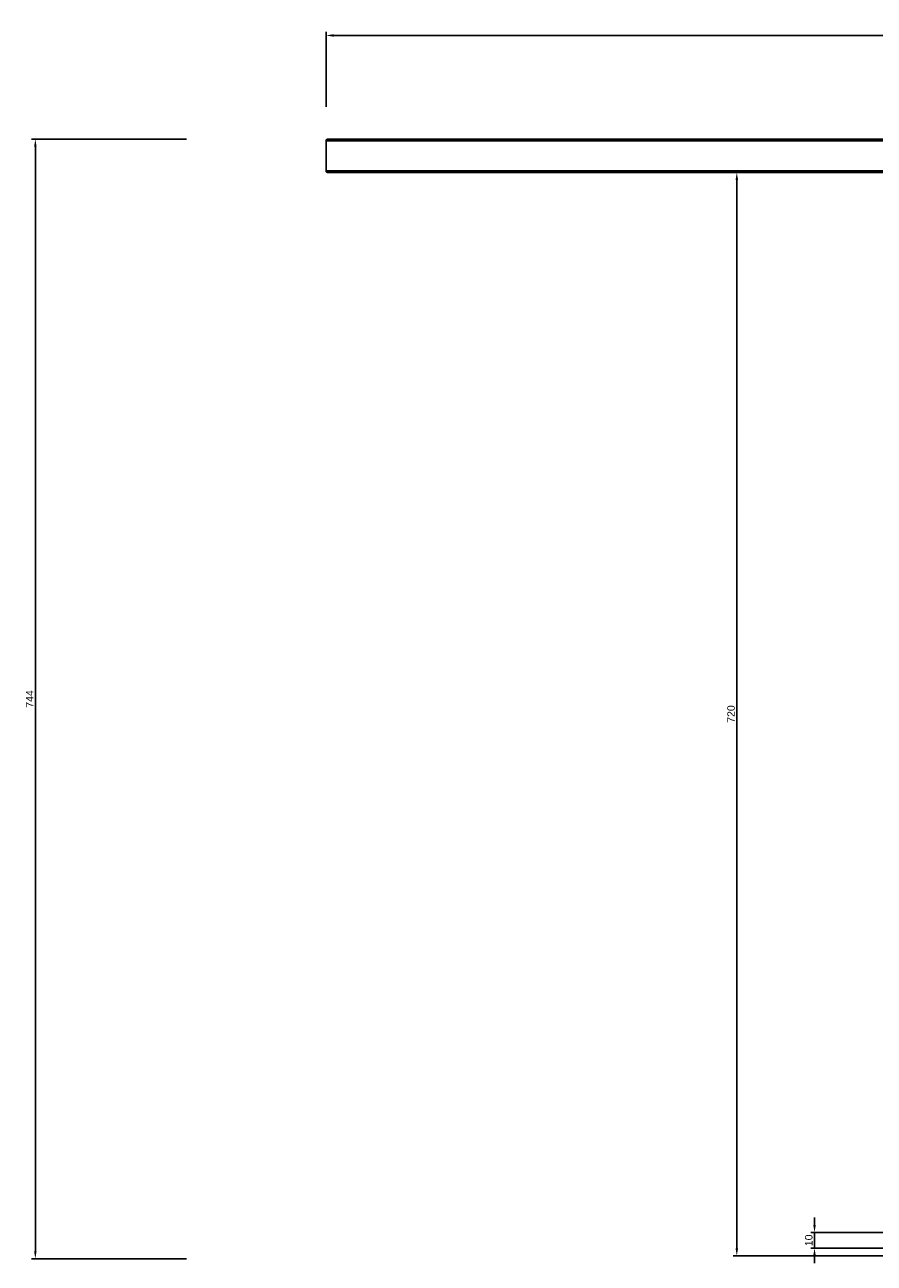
# Model space of a CAD drawing. Header units: millimetres. Extents: x -3463 to -1901, y 5135 to 6081.
# Tile 1 of 4: x -3463 to -2898, y 5257 to 6081. Entities that reach past the tile are written whole.
import ezdxf

# ---------------------------------------------------------------- set-up
doc = ezdxf.new("R2010")
doc.units = ezdxf.units.MM
doc.header["$MEASUREMENT"] = 0
for name, color, linetype, true_color in [('20190212_BENT GLASS tables$CURVES$dimensions', 176, 'Continuous', 0x000080), ('Zeichnung$Kanten', 178, 'Continuous', 0x000000), ('Zeichnung$Mittellinien', 178, 'Continuous', 0x000000)]:
    doc.layers.add(name, color=color, linetype=linetype, true_color=true_color)
doc.styles.add('Arial', font='txt')
doc.dimstyles.new('Default', dxfattribs={"dimscale": 5, "dimtxt": 1, "dimasz": 1, "dimexe": 0.5, "dimexo": 0.5, "dimgap": 0.25, "dimtad": 1, "dimtoh": 1, "dimdec": 0, "dimzin": 1, "dimdsep": 46, "dimtxsty": 'Arial', "dimcen": 0.5, "dimadec": 0, "dimazin": 0, "dimtfac": 1, "dimtdec": 4, "dimtix": 1, "dimtmove": 1, "dimatfit": 3, "dimfxl": 1, "dimtolj": 1, "dimtzin": 1, "dimarcsym": 0})

# ---------------------------------------------------------------- blocks, each defined once
blk = doc.blocks.new('*D1')
at = {"layer": '20190212_BENT GLASS tables$CURVES$dimensions', "color": 0, "lineweight": -2}
for p, q in [((-2860.06, 5982.44), (-2992.06, 5982.44)), ((-2989.56, 5267.44), (-2989.56, 5977.44)), ((-2860.06, 5262.44), (-2992.06, 5262.44))]:
    blk.add_line(p, q, dxfattribs=at)
at = {"layer": '20190212_BENT GLASS tables$CURVES$dimensions', "color": 0}
for points in [[(-2988.72, 5977.44), (-2990.39, 5977.44), (-2989.56, 5982.44)], [(-2990.39, 5267.44), (-2988.72, 5267.44), (-2989.56, 5262.44)]]:
    blk.add_solid(points, dxfattribs=at)
at = {"layer": 'Defpoints', "color": 0}
for p in [(-2989.56, 5982.44), (-2857.56, 5982.44), (-2857.56, 5262.44)]:
    blk.add_point(p, dxfattribs=at)
at = {"layer": '20190212_BENT GLASS tables$CURVES$dimensions', "color": 0, "insert": (-2993.36, 5622.44), "char_height": 5, "attachment_point": 5, "rotation": 90, "style": 'Arial'}
blk.add_mtext('\\A1;720', dxfattribs=at)
blk = doc.blocks.new('*D3')
at = {"layer": '20190212_BENT GLASS tables$CURVES$dimensions', "color": 0, "lineweight": -2}
for p, q in [((-2937.91, 5282.9), (-2937.91, 5287.9)), ((-2858.41, 5277.9), (-2940.41, 5277.9)), ((-2937.91, 5277.9), (-2937.91, 5267.44)), ((-2858.41, 5267.44), (-2940.41, 5267.44)), ((-2937.91, 5262.44), (-2937.91, 5257.44))]:
    blk.add_line(p, q, dxfattribs=at)
at = {"layer": '20190212_BENT GLASS tables$CURVES$dimensions', "color": 0}
for points in [[(-2938.74, 5282.9), (-2937.08, 5282.9), (-2937.91, 5277.9)], [(-2937.08, 5262.44), (-2938.74, 5262.44), (-2937.91, 5267.44)]]:
    blk.add_solid(points, dxfattribs=at)
at = {"layer": 'Defpoints', "color": 0}
for p in [(-2855.91, 5277.9), (-2937.91, 5267.44), (-2855.91, 5267.44)]:
    blk.add_point(p, dxfattribs=at)
at = {"layer": '20190212_BENT GLASS tables$CURVES$dimensions', "color": 0, "insert": (-2941.71, 5272.67), "char_height": 5, "attachment_point": 5, "rotation": 90, "style": 'Arial'}
blk.add_mtext('\\A1;10', dxfattribs=at)
blk = doc.blocks.new('*D14')
at = {"layer": '20190212_BENT GLASS tables$CURVES$dimensions', "color": 0, "lineweight": -2}
for p, q in [((-3355.24, 6004.44), (-3458.24, 6004.44)), ((-3455.74, 5999.44), (-3455.74, 5265.44)), ((-3355.24, 5260.44), (-3458.24, 5260.44))]:
    blk.add_line(p, q, dxfattribs=at)
at = {"layer": '20190212_BENT GLASS tables$CURVES$dimensions', "color": 0}
for points in [[(-3454.91, 5999.44), (-3456.58, 5999.44), (-3455.74, 6004.44)], [(-3456.58, 5265.44), (-3454.91, 5265.44), (-3455.74, 5260.44)]]:
    blk.add_solid(points, dxfattribs=at)
at = {"layer": 'Defpoints', "color": 0}
for p in [(-3352.74, 6004.44), (-3455.74, 5260.44), (-3352.74, 5260.44)]:
    blk.add_point(p, dxfattribs=at)
at = {"layer": '20190212_BENT GLASS tables$CURVES$dimensions', "color": 0, "insert": (-3459.49, 5632.44), "char_height": 5, "attachment_point": 5, "rotation": 90, "style": 'Arial'}
blk.add_mtext('\\A1;744', dxfattribs=at)
blk = doc.blocks.new('*D19')
at = {"layer": '20190212_BENT GLASS tables$CURVES$dimensions', "color": 0, "lineweight": -2}
for p, q in [((-3262.56, 6025.94), (-3262.56, 6075.94)), ((-1962.56, 6025.94), (-1962.56, 6075.94)), ((-3257.56, 6073.44), (-1967.56, 6073.44))]:
    blk.add_line(p, q, dxfattribs=at)
at = {"layer": '20190212_BENT GLASS tables$CURVES$dimensions', "color": 0}
for points in [[(-3257.56, 6074.28), (-3257.56, 6072.61), (-3262.56, 6073.44)], [(-1967.56, 6072.61), (-1967.56, 6074.28), (-1962.56, 6073.44)]]:
    blk.add_solid(points, dxfattribs=at)
at = {"layer": 'Defpoints', "color": 0}
for p in [(-1962.56, 6073.44), (-3262.56, 6023.44), (-1962.56, 6023.44)]:
    blk.add_point(p, dxfattribs=at)
at = {"layer": '20190212_BENT GLASS tables$CURVES$dimensions', "color": 0, "insert": (-2612.56, 6077.25), "char_height": 5, "attachment_point": 5, "style": 'Arial'}
blk.add_mtext('\\A1;1300', dxfattribs=at)

msp = doc.modelspace()

# ---------------------------------------------------------------- linework, layer by layer
at = {"layer": 'Zeichnung$Kanten'}
for points in [[(-3262.56, 6003.44), (-2612.56, 6003.44), (-1962.56, 6003.44)], [(-3262.56, 5983.44), (-2612.56, 5983.44), (-1962.56, 5983.44)]]:
    msp.add_open_spline(points, degree=2, dxfattribs=at)
at = {"layer": 'Zeichnung$Mittellinien'}
for points in [[(-3262.56, 6003.44), (-3262.56, 6004.44), (-3261.56, 6004.44)], [(-3262.56, 5983.44), (-3262.56, 5982.44), (-3261.56, 5982.44)]]:
    msp.add_rational_spline(points, [1, 0.707106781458, 1], degree=2, dxfattribs=at)
for points, degree in [([(-3262.56, 5983.44), (-3262.56, 5993.44), (-3262.56, 6003.44)], 2), ([(-3261.56, 6004.44), (-2828.89, 6004.44), (-2396.22, 6004.44), (-1963.56, 6004.44)], 3), ([(-3261.56, 5982.44), (-2828.89, 5982.44), (-2396.22, 5982.44), (-1963.56, 5982.44)], 3)]:
    msp.add_open_spline(points, degree=degree, dxfattribs=at)

# ---------------------------------------------------------------- dimensions: what is measured, and where the dimension line sits
at = {"layer": '20190212_BENT GLASS tables$CURVES$dimensions'}
dim = msp.add_linear_dim(base=(-1962.56, 6073.44), p1=(-3262.56, 6023.44), p2=(-1962.56, 6023.44), dimstyle='Default', dxfattribs=at)
dim.commit()
dim.dimension.update_dxf_attribs({"geometry": '*D19', "text_midpoint": (-2612.56, 6077.25)})
for base, p1, p2, picture, middle in [((-3455.74, 5260.44), (-3352.74, 6004.44), (-3352.74, 5260.44), '*D14', (-3459.49, 5632.44)), ((-2989.56, 5982.44), (-2857.56, 5262.44), (-2857.56, 5982.44), '*D1', (-2993.36, 5622.44)), ((-2937.91, 5267.44), (-2855.91, 5277.9), (-2855.91, 5267.44), '*D3', (-2941.71, 5272.67))]:
    dim = msp.add_linear_dim(base=base, p1=p1, p2=p2, angle=90, dimstyle='Default', dxfattribs=at)
    dim.commit()
    dim.dimension.update_dxf_attribs({"geometry": picture, "text_midpoint": middle})

doc.saveas('drawing.dxf')
